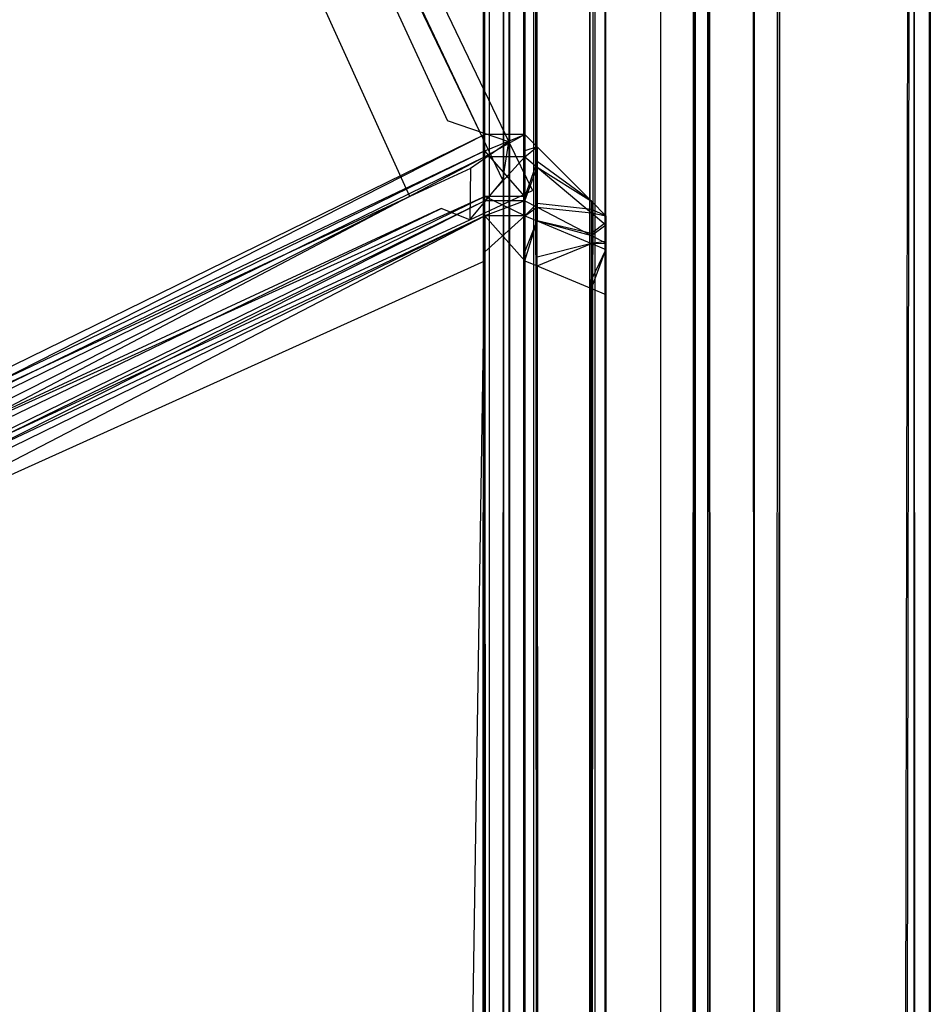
# Model space of a CAD drawing. Extents: x 0 to 0.8, y -0.501 to 0.
# Tile 109 of 114: x 0.79439 to 0.8, y -0.02636 to -0.02029. Entities that reach past the tile are written whole.
import ezdxf

# ---------------------------------------------------------------- set-up
doc = ezdxf.new("R2010")
doc.units = 0
for name, color, linetype in [('L12_KORPUS1_2___REPLACEMTFOREMP', 7, 'CONTINUOUS'), ('L14_KORPUS1_0___REPLACEMTFOREMP', 7, 'CONTINUOUS'), ('L37_FL_CHE_5___REPLACEMTFOREMPT', 7, 'CONTINUOUS'), ('L3_ABDECKPL_0___REPLACEMTFOREMP', 7, 'CONTINUOUS')]:
    doc.layers.add(name, color=color, linetype=linetype)

msp = doc.modelspace()

# ---------------------------------------------------------------- linework, layer by layer
at = {"layer": 'L12_KORPUS1_2___REPLACEMTFOREMP', "color": 8}
for points, invisible_edges in [([(0.797254, -0.021099, 0.007522), (0.789885, -0.024602, 0.007621), (0.797254, -0.021, 0.007621), (0.797254, -0.021099, 0.007522)], 14), ([(0.789885, -0.024739, 0.590261), (0.797254, -0.021, 0.590124), (0.789885, -0.024602, 0.590124), (0.789885, -0.024739, 0.590261)], 13), ([(0.797254, -0.021, 0.590124), (0.789885, -0.024739, 0.590261), (0.797254, -0.021137, 0.590261), (0.797254, -0.021, 0.590124)], 14), ([(0.789885, -0.024602, 0.590124), (0.797254, -0.021, 0.589853), (0.789885, -0.024602, 0.589853), (0.789885, -0.024602, 0.590124)], 13), ([(0.797254, -0.021, 0.589853), (0.789885, -0.024602, 0.590124), (0.797254, -0.021, 0.590124), (0.797254, -0.021, 0.589853)], 14), ([(0.789885, -0.024602, 0.589853), (0.797254, -0.021, 0.007872), (0.789885, -0.024602, 0.007872), (0.789885, -0.024602, 0.589853)], 13), ([(0.797254, -0.021, 0.007872), (0.789885, -0.024602, 0.589853), (0.797254, -0.021, 0.589853), (0.797254, -0.021, 0.007872)], 14), ([(0.789885, -0.024602, 0.007872), (0.797254, -0.021, 0.007621), (0.789885, -0.024602, 0.007621), (0.789885, -0.024602, 0.007872)], 13), ([(0.797254, -0.021, 0.007621), (0.789885, -0.024602, 0.007872), (0.797254, -0.021, 0.007872), (0.797254, -0.021, 0.007621)], 14), ([(0.797254, -0.021, 0.007872), (0.7975, -0.021, 0.007621), (0.797254, -0.021, 0.007621), (0.797254, -0.021, 0.007872)], 13), ([(0.7975, -0.021, 0.007621), (0.797254, -0.021, 0.007872), (0.7975, -0.021, 0.007872), (0.7975, -0.021, 0.007621)], 14), ([(0.797254, -0.021, 0.589853), (0.7975, -0.021, 0.007872), (0.797254, -0.021, 0.007872), (0.797254, -0.021, 0.589853)], 13), ([(0.7975, -0.021, 0.007872), (0.797254, -0.021, 0.589853), (0.7975, -0.021, 0.589853), (0.7975, -0.021, 0.007872)], 14), ([(0.797254, -0.021, 0.590124), (0.7975, -0.021, 0.589853), (0.797254, -0.021, 0.589853), (0.797254, -0.021, 0.590124)], 13), ([(0.7975, -0.021, 0.589853), (0.797254, -0.021, 0.590124), (0.7975, -0.021, 0.590124), (0.7975, -0.021, 0.589853)], 14), ([(0.797254, -0.021137, 0.590261), (0.7975, -0.021, 0.590124), (0.797254, -0.021, 0.590124), (0.797254, -0.021137, 0.590261)], 13), ([(0.7975, -0.021, 0.590124), (0.797254, -0.021137, 0.590261), (0.7975, -0.021137, 0.590261), (0.7975, -0.021, 0.590124)], 14), ([(0.7975, -0.021, 0.007621), (0.797254, -0.021099, 0.007522), (0.797254, -0.021, 0.007621), (0.7975, -0.021, 0.007621)], 13), ([(0.797254, -0.021099, 0.007522), (0.7975, -0.021, 0.007621), (0.7975, -0.021099, 0.007522), (0.797254, -0.021099, 0.007522)], 14), ([(0.7975, -0.021137, 0.590261), (0.797576, -0.021076, 0.590092), (0.7975, -0.021, 0.590124), (0.7975, -0.021137, 0.590261)], 14), ([(0.7975, -0.021, 0.589853), (0.797576, -0.021076, 0.007903), (0.7975, -0.021, 0.007872), (0.7975, -0.021, 0.589853)], 13), ([(0.797576, -0.021076, 0.007903), (0.7975, -0.021, 0.589853), (0.797576, -0.021076, 0.589821), (0.797576, -0.021076, 0.007903)], 14), ([(0.7975, -0.021, 0.589853), (0.797576, -0.021076, 0.590092), (0.797576, -0.021076, 0.589821), (0.7975, -0.021, 0.589853)], 13), ([(0.797576, -0.021076, 0.590092), (0.7975, -0.021, 0.589853), (0.7975, -0.021, 0.590124), (0.797576, -0.021076, 0.590092)], 14), ([(0.7975, -0.021, 0.007872), (0.797576, -0.021076, 0.007653), (0.7975, -0.021, 0.007621), (0.7975, -0.021, 0.007872)], 13), ([(0.797576, -0.021076, 0.007653), (0.7975, -0.021, 0.007872), (0.797576, -0.021076, 0.007903), (0.797576, -0.021076, 0.007653)], 14), ([(0.797576, -0.021076, 0.007653), (0.7975, -0.021099, 0.007522), (0.7975, -0.021, 0.007621), (0.797576, -0.021076, 0.007653)], 14), ([(0.797254, -0.021382, 0.007238), (0.789885, -0.024702, 0.007522), (0.797254, -0.021099, 0.007522), (0.797254, -0.021382, 0.007238)], 14), ([(0.789885, -0.024602, 0.007621), (0.797254, -0.021099, 0.007522), (0.789885, -0.024702, 0.007522), (0.789885, -0.024602, 0.007621)], 13), ([(0.797254, -0.021099, 0.007522), (0.7975, -0.021382, 0.007238), (0.797254, -0.021382, 0.007238), (0.797254, -0.021099, 0.007522)], 13), ([(0.7975, -0.021382, 0.007238), (0.797254, -0.021099, 0.007522), (0.7975, -0.021099, 0.007522), (0.7975, -0.021382, 0.007238)], 14), ([(0.797576, -0.021076, 0.590092), (0.7975, -0.021137, 0.590261), (0.797576, -0.021201, 0.590217), (0.797576, -0.021076, 0.590092)], 13), ([(0.7975, -0.021099, 0.007522), (0.797576, -0.021076, 0.007653), (0.797576, -0.021166, 0.007562), (0.7975, -0.021099, 0.007522)], 13), ([(0.797576, -0.021166, 0.007562), (0.7975, -0.021382, 0.007238), (0.7975, -0.021099, 0.007522), (0.797576, -0.021166, 0.007562)], 14), ([(0.797576, -0.021201, 0.590217), (0.797911, -0.02141, 0.589954), (0.797576, -0.021076, 0.590092), (0.797576, -0.021201, 0.590217)], 14), ([(0.797911, -0.02141, 0.007791), (0.797576, -0.021166, 0.007562), (0.797576, -0.021076, 0.007653), (0.797911, -0.02141, 0.007791)], 14), ([(0.797576, -0.021076, 0.007903), (0.797911, -0.02141, 0.007791), (0.797576, -0.021076, 0.007653), (0.797576, -0.021076, 0.007903)], 13), ([(0.797911, -0.02141, 0.007791), (0.797576, -0.021076, 0.007903), (0.797911, -0.02141, 0.008042), (0.797911, -0.02141, 0.007791)], 14), ([(0.797576, -0.021076, 0.589821), (0.797911, -0.02141, 0.589954), (0.797911, -0.02141, 0.589683), (0.797576, -0.021076, 0.589821)], 13), ([(0.797911, -0.02141, 0.589954), (0.797576, -0.021076, 0.589821), (0.797576, -0.021076, 0.590092), (0.797911, -0.02141, 0.589954)], 14), ([(0.797576, -0.021076, 0.589821), (0.797911, -0.02141, 0.008042), (0.797576, -0.021076, 0.007903), (0.797576, -0.021076, 0.589821)], 13), ([(0.797911, -0.02141, 0.008042), (0.797576, -0.021076, 0.589821), (0.797911, -0.02141, 0.589683), (0.797911, -0.02141, 0.008042)], 14), ([(0.789885, -0.02501, 0.590532), (0.797254, -0.021137, 0.590261), (0.789885, -0.024739, 0.590261), (0.789885, -0.02501, 0.590532)], 13), ([(0.797254, -0.021137, 0.590261), (0.789885, -0.02501, 0.590532), (0.797254, -0.021408, 0.590532), (0.797254, -0.021137, 0.590261)], 14), ([(0.797254, -0.021408, 0.590532), (0.7975, -0.021137, 0.590261), (0.797254, -0.021137, 0.590261), (0.797254, -0.021408, 0.590532)], 13), ([(0.7975, -0.021137, 0.590261), (0.797254, -0.021408, 0.590532), (0.7975, -0.021408, 0.590532), (0.7975, -0.021137, 0.590261)], 14), ([(0.7975, -0.021408, 0.590532), (0.797576, -0.021201, 0.590217), (0.7975, -0.021137, 0.590261), (0.7975, -0.021408, 0.590532)], 14), ([(0.7975, -0.021382, 0.007238), (0.797576, -0.021166, 0.007562), (0.797576, -0.021424, 0.007304), (0.7975, -0.021382, 0.007238)], 13), ([(0.797911, -0.021462, 0.00774), (0.797576, -0.021424, 0.007304), (0.797576, -0.021166, 0.007562), (0.797911, -0.021462, 0.00774)], 14), ([(0.797576, -0.021166, 0.007562), (0.797911, -0.02141, 0.007791), (0.797911, -0.021462, 0.00774), (0.797576, -0.021166, 0.007562)], 13), ([(0.797576, -0.021201, 0.590217), (0.7975, -0.021408, 0.590532), (0.797576, -0.021448, 0.590464), (0.797576, -0.021201, 0.590217)], 13), ([(0.797911, -0.02141, 0.589954), (0.797576, -0.021201, 0.590217), (0.797911, -0.021481, 0.590025), (0.797911, -0.02141, 0.589954)], 13), ([(0.797576, -0.021448, 0.590464), (0.797911, -0.021481, 0.590025), (0.797576, -0.021201, 0.590217), (0.797576, -0.021448, 0.590464)], 14), ([(0.797254, -0.0215, 0.007121), (0.789885, -0.024985, 0.007238), (0.797254, -0.021382, 0.007238), (0.797254, -0.0215, 0.007121)], 14), ([(0.789885, -0.024702, 0.007522), (0.797254, -0.021382, 0.007238), (0.789885, -0.024985, 0.007238), (0.789885, -0.024702, 0.007522)], 13), ([(0.789885, -0.025102, 0.590624), (0.797254, -0.021408, 0.590532), (0.789885, -0.02501, 0.590532), (0.789885, -0.025102, 0.590624)], 13), ([(0.797254, -0.021408, 0.590532), (0.789885, -0.025102, 0.590624), (0.797254, -0.0215, 0.590624), (0.797254, -0.021408, 0.590532)], 14), ([(0.797254, -0.021382, 0.007238), (0.7975, -0.0215, 0.007121), (0.797254, -0.0215, 0.007121), (0.797254, -0.021382, 0.007238)], 13), ([(0.7975, -0.0215, 0.007121), (0.797254, -0.021382, 0.007238), (0.7975, -0.021382, 0.007238), (0.7975, -0.0215, 0.007121)], 14), ([(0.797254, -0.0215, 0.590624), (0.7975, -0.021408, 0.590532), (0.797254, -0.021408, 0.590532), (0.797254, -0.0215, 0.590624)], 13), ([(0.7975, -0.021408, 0.590532), (0.797254, -0.0215, 0.590624), (0.7975, -0.0215, 0.590624), (0.7975, -0.021408, 0.590532)], 14), ([(0.797576, -0.021424, 0.007304), (0.7975, -0.0215, 0.007121), (0.7975, -0.021382, 0.007238), (0.797576, -0.021424, 0.007304)], 14), ([(0.7975, -0.0215, 0.590624), (0.797576, -0.021448, 0.590464), (0.7975, -0.021408, 0.590532), (0.7975, -0.0215, 0.590624)], 14), ([(0.7975, -0.0215, 0.007121), (0.797576, -0.021424, 0.007304), (0.797576, -0.021531, 0.007197), (0.7975, -0.0215, 0.007121)], 13), ([(0.797576, -0.021448, 0.590464), (0.7975, -0.0215, 0.590624), (0.797576, -0.021531, 0.590548), (0.797576, -0.021448, 0.590464)], 13), ([(0.797911, -0.021609, 0.007593), (0.797576, -0.021531, 0.007197), (0.797576, -0.021424, 0.007304), (0.797911, -0.021609, 0.007593)], 14), ([(0.797576, -0.021424, 0.007304), (0.797911, -0.021462, 0.00774), (0.797911, -0.021609, 0.007593), (0.797576, -0.021424, 0.007304)], 13), ([(0.797911, -0.021481, 0.590025), (0.797576, -0.021448, 0.590464), (0.797911, -0.021622, 0.590166), (0.797911, -0.021481, 0.590025)], 13), ([(0.797576, -0.021531, 0.590548), (0.797911, -0.021622, 0.590166), (0.797576, -0.021448, 0.590464), (0.797576, -0.021531, 0.590548)], 14), ([(0.797911, -0.021481, 0.590025), (0.798, -0.0215, 0.589917), (0.797911, -0.02141, 0.589954), (0.797911, -0.021481, 0.590025)], 14), ([(0.798, -0.0215, 0.007828), (0.797911, -0.021462, 0.00774), (0.797911, -0.02141, 0.007791), (0.798, -0.0215, 0.007828)], 14), ([(0.798, -0.0215, 0.008079), (0.797911, -0.02141, 0.589683), (0.798, -0.0215, 0.589646), (0.798, -0.0215, 0.008079)], 13), ([(0.797911, -0.02141, 0.589683), (0.798, -0.0215, 0.008079), (0.797911, -0.02141, 0.008042), (0.797911, -0.02141, 0.589683)], 14), ([(0.798, -0.0215, 0.589646), (0.797911, -0.02141, 0.589954), (0.798, -0.0215, 0.589917), (0.798, -0.0215, 0.589646)], 13), ([(0.797911, -0.02141, 0.589954), (0.798, -0.0215, 0.589646), (0.797911, -0.02141, 0.589683), (0.797911, -0.02141, 0.589954)], 14), ([(0.798, -0.0215, 0.007828), (0.797911, -0.02141, 0.008042), (0.798, -0.0215, 0.008079), (0.798, -0.0215, 0.007828)], 13), ([(0.797911, -0.02141, 0.008042), (0.798, -0.0215, 0.007828), (0.797911, -0.02141, 0.007791), (0.797911, -0.02141, 0.008042)], 14), ([(0.798, -0.021541, 0.007787), (0.797911, -0.021609, 0.007593), (0.797911, -0.021462, 0.00774), (0.798, -0.021541, 0.007787)], 14), ([(0.797911, -0.021462, 0.00774), (0.798, -0.0215, 0.007828), (0.798, -0.021541, 0.007787), (0.797911, -0.021462, 0.00774)], 13), ([(0.789885, -0.024985, 0.007238), (0.797254, -0.0215, 0.007121), (0.789885, -0.025102, 0.007121), (0.789885, -0.024985, 0.007238)], 13), ([(0.789885, -0.025102, 0.590624), (0.797254, -0.021777, 0.590624), (0.797254, -0.0215, 0.590624), (0.789885, -0.025102, 0.590624)], 14), ([(0.797254, -0.0215, 0.007121), (0.789885, -0.025325, 0.007121), (0.789885, -0.025102, 0.007121), (0.797254, -0.0215, 0.007121)], 13), ([(0.789885, -0.025325, 0.007121), (0.797254, -0.0215, 0.007121), (0.797254, -0.021723, 0.007121), (0.789885, -0.025325, 0.007121)], 14), ([(0.7975, -0.0215, 0.007121), (0.797254, -0.021723, 0.007121), (0.797254, -0.0215, 0.007121), (0.7975, -0.0215, 0.007121)], 13), ([(0.797254, -0.021723, 0.007121), (0.7975, -0.0215, 0.007121), (0.7975, -0.021723, 0.007121), (0.797254, -0.021723, 0.007121)], 14), ([(0.7975, -0.021777, 0.590624), (0.797254, -0.0215, 0.590624), (0.797254, -0.021777, 0.590624), (0.7975, -0.021777, 0.590624)], 13), ([(0.797254, -0.0215, 0.590624), (0.7975, -0.021777, 0.590624), (0.7975, -0.0215, 0.590624), (0.797254, -0.0215, 0.590624)], 14), ([(0.7975, -0.021777, 0.590624), (0.797576, -0.021531, 0.590548), (0.7975, -0.0215, 0.590624), (0.7975, -0.021777, 0.590624)], 14), ([(0.797576, -0.021531, 0.007197), (0.7975, -0.021723, 0.007121), (0.7975, -0.0215, 0.007121), (0.797576, -0.021531, 0.007197)], 13), ([(0.798, -0.0215, 0.589917), (0.797911, -0.021481, 0.590025), (0.798, -0.021556, 0.589973), (0.798, -0.0215, 0.589917)], 13), ([(0.797911, -0.021622, 0.590166), (0.798, -0.021556, 0.589973), (0.797911, -0.021481, 0.590025), (0.797911, -0.021622, 0.590166)], 14), ([(0.798, -0.021556, 0.589973), (0.798, -0.021621, 0.589866), (0.798, -0.0215, 0.589917), (0.798, -0.021556, 0.589973)], 14), ([(0.798, -0.021621, 0.007879), (0.798, -0.0215, 0.008079), (0.798, -0.021621, 0.008079), (0.798, -0.021621, 0.007879)], 13), ([(0.798, -0.0215, 0.008079), (0.798, -0.021621, 0.007879), (0.798, -0.0215, 0.007828), (0.798, -0.0215, 0.008079)], 14), ([(0.798, -0.021621, 0.589646), (0.798, -0.0215, 0.589917), (0.798, -0.021621, 0.589866), (0.798, -0.021621, 0.589646)], 13), ([(0.798, -0.0215, 0.589917), (0.798, -0.021621, 0.589646), (0.798, -0.0215, 0.589646), (0.798, -0.0215, 0.589917)], 14), ([(0.798, -0.021621, 0.007879), (0.798, -0.021541, 0.007787), (0.798, -0.0215, 0.007828), (0.798, -0.021621, 0.007879)], 14), ([(0.798, -0.021621, 0.008079), (0.798, -0.0215, 0.589646), (0.798, -0.021621, 0.589646), (0.798, -0.021621, 0.008079)], 13), ([(0.798, -0.0215, 0.589646), (0.798, -0.021621, 0.008079), (0.798, -0.0215, 0.008079), (0.798, -0.0215, 0.589646)], 14), ([(0.797576, -0.021531, 0.590548), (0.7975, -0.021777, 0.590624), (0.797576, -0.021809, 0.590548), (0.797576, -0.021531, 0.590548)], 13), ([(0.7975, -0.021723, 0.007121), (0.797576, -0.021531, 0.007197), (0.797576, -0.021754, 0.007197), (0.7975, -0.021723, 0.007121)], 14), ([(0.797576, -0.021531, 0.007197), (0.797911, -0.021609, 0.007593), (0.797911, -0.02167, 0.007532), (0.797576, -0.021531, 0.007197)], 13), ([(0.797911, -0.021622, 0.590166), (0.797576, -0.021531, 0.590548), (0.797911, -0.02167, 0.590213), (0.797911, -0.021622, 0.590166)], 13), ([(0.797911, -0.02167, 0.007532), (0.797576, -0.021754, 0.007197), (0.797576, -0.021531, 0.007197), (0.797911, -0.02167, 0.007532)], 14), ([(0.797576, -0.021809, 0.590548), (0.797911, -0.02167, 0.590213), (0.797576, -0.021531, 0.590548), (0.797576, -0.021809, 0.590548)], 14), ([(0.797911, -0.021609, 0.007593), (0.798, -0.021541, 0.007787), (0.798, -0.021658, 0.00767), (0.797911, -0.021609, 0.007593)], 13), ([(0.798, -0.021556, 0.589973), (0.797911, -0.021622, 0.590166), (0.798, -0.021669, 0.590086), (0.798, -0.021556, 0.589973)], 13), ([(0.798, -0.021648, 0.007852), (0.798, -0.021658, 0.00767), (0.798, -0.021541, 0.007787), (0.798, -0.021648, 0.007852)], 14), ([(0.798, -0.021541, 0.007787), (0.798, -0.021621, 0.007879), (0.798, -0.021648, 0.007852), (0.798, -0.021541, 0.007787)], 13), ([(0.798, -0.021621, 0.589866), (0.798, -0.021556, 0.589973), (0.798, -0.021658, 0.589903), (0.798, -0.021621, 0.589866)], 13), ([(0.798, -0.021669, 0.590086), (0.798, -0.021658, 0.589903), (0.798, -0.021556, 0.589973), (0.798, -0.021669, 0.590086)], 14), ([(0.798, -0.021658, 0.00767), (0.797911, -0.02167, 0.007532), (0.797911, -0.021609, 0.007593), (0.798, -0.021658, 0.00767)], 14), ([(0.797911, -0.02167, 0.590213), (0.798, -0.021669, 0.590086), (0.797911, -0.021622, 0.590166), (0.797911, -0.02167, 0.590213)], 14), ([(0.798, -0.021658, 0.589903), (0.798, -0.021648, 0.007852), (0.798, -0.021621, 0.589866), (0.798, -0.021658, 0.589903)], 15), ([(0.798, -0.021621, 0.589866), (0.798, -0.021648, 0.007852), (0.798, -0.021621, 0.589646), (0.798, -0.021621, 0.589866)], 15), ([(0.798, -0.021621, 0.589646), (0.798, -0.021648, 0.007852), (0.798, -0.021621, 0.008079), (0.798, -0.021621, 0.589646)], 15), ([(0.798, -0.021621, 0.008079), (0.798, -0.021648, 0.007852), (0.798, -0.021621, 0.007879), (0.798, -0.021621, 0.008079)], 11), ([(0.798, -0.021658, 0.00767), (0.798, -0.021648, 0.007852), (0.798, -0.021725, 0.007775), (0.798, -0.021658, 0.00767)], 13), ([(0.798, -0.021658, 0.589903), (0.798, -0.021725, 0.007775), (0.798, -0.021648, 0.007852), (0.798, -0.021658, 0.589903)], 15), ([(0.797576, -0.021754, 0.007197), (0.797911, -0.02167, 0.007532), (0.797911, -0.021893, 0.007532), (0.797576, -0.021754, 0.007197)], 13), ([(0.797911, -0.02167, 0.590213), (0.797576, -0.021809, 0.590548), (0.797911, -0.021947, 0.590213), (0.797911, -0.02167, 0.590213)], 13), ([(0.797911, -0.02167, 0.007532), (0.798, -0.021658, 0.00767), (0.798, -0.021707, 0.007621), (0.797911, -0.02167, 0.007532)], 13), ([(0.798, -0.021669, 0.590086), (0.797911, -0.02167, 0.590213), (0.798, -0.021707, 0.590124), (0.798, -0.021669, 0.590086)], 13), ([(0.798, -0.021707, 0.007621), (0.797911, -0.021893, 0.007532), (0.797911, -0.02167, 0.007532), (0.798, -0.021707, 0.007621)], 14), ([(0.797911, -0.021947, 0.590213), (0.798, -0.021707, 0.590124), (0.797911, -0.02167, 0.590213), (0.797911, -0.021947, 0.590213)], 14), ([(0.797911, -0.021893, 0.007532), (0.798, -0.021707, 0.007621), (0.798, -0.02193, 0.007621), (0.797911, -0.021893, 0.007532)], 13), ([(0.798, -0.021707, 0.590124), (0.797911, -0.021947, 0.590213), (0.798, -0.021984, 0.590124), (0.798, -0.021707, 0.590124)], 13), ([(0.798, -0.021725, 0.007775), (0.798, -0.021707, 0.007621), (0.798, -0.021658, 0.00767), (0.798, -0.021725, 0.007775)], 14), ([(0.798, -0.021658, 0.589903), (0.798, -0.021669, 0.590086), (0.798, -0.021732, 0.589977), (0.798, -0.021658, 0.589903)], 13), ([(0.798, -0.021732, 0.589977), (0.798, -0.021725, 0.007775), (0.798, -0.021658, 0.589903), (0.798, -0.021732, 0.589977)], 15), ([(0.798, -0.021707, 0.590124), (0.798, -0.021732, 0.589977), (0.798, -0.021669, 0.590086), (0.798, -0.021707, 0.590124)], 14), ([(0.798, -0.021707, 0.007621), (0.798, -0.021725, 0.007775), (0.798, -0.021757, 0.007743), (0.798, -0.021707, 0.007621)], 13), ([(0.798, -0.021757, 0.007743), (0.798, -0.02193, 0.007621), (0.798, -0.021707, 0.007621), (0.798, -0.021757, 0.007743)], 14), ([(0.798, -0.021732, 0.589977), (0.798, -0.021707, 0.590124), (0.798, -0.021757, 0.590002), (0.798, -0.021732, 0.589977)], 13), ([(0.798, -0.021984, 0.590002), (0.798, -0.021707, 0.590124), (0.798, -0.021984, 0.590124), (0.798, -0.021984, 0.590002)], 13), ([(0.798, -0.021707, 0.590124), (0.798, -0.021984, 0.590002), (0.798, -0.021757, 0.590002), (0.798, -0.021707, 0.590124)], 14), ([(0.797254, -0.021723, 0.007121), (0.789885, -0.499842, 0.007121), (0.789885, -0.025325, 0.007121), (0.797254, -0.021723, 0.007121)], 13), ([(0.789885, -0.499842, 0.007121), (0.797254, -0.021723, 0.007121), (0.797254, -0.499842, 0.007121), (0.789885, -0.499842, 0.007121)], 14), ([(0.7975, -0.021723, 0.007121), (0.797254, -0.499842, 0.007121), (0.797254, -0.021723, 0.007121), (0.7975, -0.021723, 0.007121)], 13), ([(0.797254, -0.499842, 0.007121), (0.7975, -0.021723, 0.007121), (0.7975, -0.499842, 0.007121), (0.797254, -0.499842, 0.007121)], 14), ([(0.797576, -0.021754, 0.007197), (0.7975, -0.499842, 0.007121), (0.7975, -0.021723, 0.007121), (0.797576, -0.021754, 0.007197)], 13), ([(0.7975, -0.499842, 0.007121), (0.797576, -0.021754, 0.007197), (0.797576, -0.499811, 0.007197), (0.7975, -0.499842, 0.007121)], 14), ([(0.797576, -0.021754, 0.007197), (0.797911, -0.499672, 0.007532), (0.797576, -0.499811, 0.007197), (0.797576, -0.021754, 0.007197)], 13), ([(0.797911, -0.499672, 0.007532), (0.797576, -0.021754, 0.007197), (0.797911, -0.021893, 0.007532), (0.797911, -0.499672, 0.007532)], 14), ([(0.798, -0.021732, 0.589977), (0.798, -0.021757, 0.007743), (0.798, -0.021725, 0.007775), (0.798, -0.021732, 0.589977)], 15), ([(0.798, -0.021757, 0.590002), (0.798, -0.021757, 0.007743), (0.798, -0.021732, 0.589977), (0.798, -0.021757, 0.590002)], 13), ([(0.798, -0.02193, 0.007621), (0.798, -0.021757, 0.007743), (0.798, -0.02193, 0.007743), (0.798, -0.02193, 0.007621)], 13), ([(0.798, -0.021984, 0.590002), (0.798, -0.02193, 0.007743), (0.798, -0.021757, 0.590002), (0.798, -0.021984, 0.590002)], 13), ([(0.798, -0.021757, 0.590002), (0.798, -0.02193, 0.007743), (0.798, -0.021757, 0.007743), (0.798, -0.021757, 0.590002)], 10), ([(0.789885, -0.02538, 0.590624), (0.797254, -0.499794, 0.590624), (0.797254, -0.021777, 0.590624), (0.789885, -0.02538, 0.590624)], 14), ([(0.797254, -0.021777, 0.590624), (0.789885, -0.025102, 0.590624), (0.789885, -0.02538, 0.590624), (0.797254, -0.021777, 0.590624)], 13), ([(0.7975, -0.499794, 0.590624), (0.797254, -0.021777, 0.590624), (0.797254, -0.499794, 0.590624), (0.7975, -0.499794, 0.590624)], 13), ([(0.797254, -0.021777, 0.590624), (0.7975, -0.499794, 0.590624), (0.7975, -0.021777, 0.590624), (0.797254, -0.021777, 0.590624)], 14), ([(0.797576, -0.499763, 0.590548), (0.7975, -0.021777, 0.590624), (0.7975, -0.499794, 0.590624), (0.797576, -0.499763, 0.590548)], 13), ([(0.7975, -0.021777, 0.590624), (0.797576, -0.499763, 0.590548), (0.797576, -0.021809, 0.590548), (0.7975, -0.021777, 0.590624)], 14), ([(0.797911, -0.499625, 0.590213), (0.797576, -0.021809, 0.590548), (0.797576, -0.499763, 0.590548), (0.797911, -0.499625, 0.590213)], 13), ([(0.797576, -0.021809, 0.590548), (0.797911, -0.499625, 0.590213), (0.797911, -0.021947, 0.590213), (0.797576, -0.021809, 0.590548)], 14), ([(0.797911, -0.021893, 0.007532), (0.798, -0.499635, 0.007621), (0.797911, -0.499672, 0.007532), (0.797911, -0.021893, 0.007532)], 13), ([(0.798, -0.499635, 0.007621), (0.797911, -0.021893, 0.007532), (0.798, -0.02193, 0.007621), (0.798, -0.499635, 0.007621)], 14), ([(0.798, -0.499588, 0.590124), (0.797911, -0.021947, 0.590213), (0.797911, -0.499625, 0.590213), (0.798, -0.499588, 0.590124)], 13), ([(0.797911, -0.021947, 0.590213), (0.798, -0.499588, 0.590124), (0.798, -0.021984, 0.590124), (0.797911, -0.021947, 0.590213)], 14), ([(0.798, -0.499635, 0.007621), (0.798, -0.02193, 0.007743), (0.798, -0.499635, 0.007743), (0.798, -0.499635, 0.007621)], 13), ([(0.798, -0.02193, 0.007743), (0.798, -0.499635, 0.007621), (0.798, -0.02193, 0.007621), (0.798, -0.02193, 0.007743)], 14), ([(0.798, -0.499588, 0.590002), (0.798, -0.499635, 0.007743), (0.798, -0.02193, 0.007743), (0.798, -0.499588, 0.590002)], 13), ([(0.798, -0.499588, 0.590002), (0.798, -0.02193, 0.007743), (0.798, -0.021984, 0.590002), (0.798, -0.499588, 0.590002)], 10), ([(0.798, -0.499588, 0.590002), (0.798, -0.021984, 0.590124), (0.798, -0.499588, 0.590124), (0.798, -0.499588, 0.590002)], 13), ([(0.798, -0.021984, 0.590124), (0.798, -0.499588, 0.590002), (0.798, -0.021984, 0.590002), (0.798, -0.021984, 0.590124)], 14), ([(0.797254, -0.499794, 0.590624), (0.789885, -0.02538, 0.590624), (0.789885, -0.499794, 0.590624), (0.797254, -0.499794, 0.590624)], 13)]:
    msp.add_3dface(points, dxfattribs=dict(at, invisible_edges=invisible_edges))
at = {"layer": 'L14_KORPUS1_0___REPLACEMTFOREMP', "color": 8}
for points, invisible_edges in [([(0.797088, -0.003077), (0.1, -0.499888), (0.1, -0.003077), (0.797088, -0.003077)], 13), ([(0.1, -0.499888), (0.797088, -0.003077), (0.797091, -0.499888), (0.1, -0.499888)], 10), ([(0.797091, -0.499887, 0.00769), (0.1, -0.003078, 0.00769), (0.1, -0.499887, 0.00769), (0.797091, -0.499887, 0.00769)], 13), ([(0.1, -0.003078, 0.00769), (0.797091, -0.499887, 0.00769), (0.797088, -0.003078, 0.00769), (0.1, -0.003078, 0.00769)], 10), ([(0.797091, -0.499888), (0.797088, -0.003077), (0.797252, -0.003077), (0.797091, -0.499888)], 13), ([(0.797088, -0.003078, 0.00769), (0.797091, -0.499887, 0.00769), (0.797251, -0.003078, 0.00769), (0.797088, -0.003078, 0.00769)], 13), ([(0.797091, -0.499888), (0.797252, -0.003077), (0.797252, -0.499888), (0.797091, -0.499888)], 10), ([(0.797251, -0.003078, 0.00769), (0.797091, -0.499887, 0.00769), (0.797251, -0.499887, 0.00769), (0.797251, -0.003078, 0.00769)], 10), ([(0.797251, -0.003078, 0.00769), (0.797251, -0.499887, 0.00769), (0.797288, -0.49985, 0.00769), (0.797251, -0.003078, 0.00769)], 13), ([(0.797251, -0.003078, 0.00769), (0.797288, -0.49985, 0.00769), (0.797284, -0.003111, 0.00769), (0.797251, -0.003078, 0.00769)], 10), ([(0.797252, -0.499888), (0.797252, -0.003077), (0.797285, -0.00311), (0.797252, -0.499888)], 13), ([(0.797252, -0.499888), (0.797285, -0.00311), (0.797289, -0.499851), (0.797252, -0.499888)], 10), ([(0.797284, -0.003111, 0.00769), (0.797288, -0.49985, 0.00769), (0.797372, -0.003198, 0.00769), (0.797284, -0.003111, 0.00769)], 13), ([(0.797289, -0.499851), (0.797285, -0.00311), (0.797373, -0.003197), (0.797289, -0.499851)], 13), ([(0.797372, -0.003198, 0.00769), (0.797288, -0.49985, 0.00769), (0.797366, -0.499771, 0.00769), (0.797372, -0.003198, 0.00769)], 10), ([(0.797289, -0.499851), (0.797373, -0.003197), (0.797368, -0.499772), (0.797289, -0.499851)], 10), ([(0.797372, -0.003198, 0.00769), (0.797366, -0.499771, 0.00769), (0.797402, -0.499736, 0.00769), (0.797372, -0.003198, 0.00769)], 15), ([(0.797368, -0.499772), (0.797373, -0.003197), (0.797404, -0.499736), (0.797368, -0.499772)], 15), ([(0.797372, -0.003198, 0.00769), (0.797402, -0.499736, 0.00769), (0.797402, -0.003229, 0.00769), (0.797372, -0.003198, 0.00769)], 15), ([(0.797404, -0.499736), (0.797373, -0.003197), (0.797404, -0.003228), (0.797404, -0.499736)], 15), ([(0.797555, -0.003352, 0.007633), (0.797899, -0.499733, 0.007289), (0.797899, -0.00321, 0.007289), (0.797555, -0.003352, 0.007633)], 14), ([(0.797934, -0.003195, 0.000436), (0.797577, -0.4996, 0.000079), (0.797577, -0.003343, 0.000079), (0.797934, -0.003195, 0.000436)], 13), ([(0.797577, -0.4996, 0.000079), (0.797934, -0.003195, 0.000436), (0.797934, -0.499747, 0.000436), (0.797577, -0.4996, 0.000079)], 14), ([(0.797899, -0.00321, 0.007289), (0.797998, -0.499774, 0.00719), (0.797998, -0.003169, 0.00719), (0.797899, -0.00321, 0.007289)], 14), ([(0.797998, -0.499774, 0.00719), (0.797899, -0.00321, 0.007289), (0.797899, -0.499733, 0.007289), (0.797998, -0.499774, 0.00719)], 13), ([(0.797998, -0.003169, 0.0005), (0.797934, -0.499747, 0.000436), (0.797934, -0.003195, 0.000436), (0.797998, -0.003169, 0.0005)], 13), ([(0.797934, -0.499747, 0.000436), (0.797998, -0.003169, 0.0005), (0.797998, -0.499774, 0.0005), (0.797934, -0.499747, 0.000436)], 14), ([(0.797998, -0.499774, 0.000565), (0.797998, -0.003169, 0.007018), (0.797998, -0.499774, 0.007018), (0.797998, -0.499774, 0.000565)], 13), ([(0.797998, -0.003169, 0.007018), (0.797998, -0.499774, 0.000565), (0.797998, -0.003169, 0.000565), (0.797998, -0.003169, 0.007018)], 14), ([(0.797998, -0.499774, 0.007018), (0.797998, -0.003169, 0.00719), (0.797998, -0.499774, 0.00719), (0.797998, -0.499774, 0.007018)], 13), ([(0.797998, -0.003169, 0.00719), (0.797998, -0.499774, 0.007018), (0.797998, -0.003169, 0.007018), (0.797998, -0.003169, 0.00719)], 14), ([(0.797998, -0.499774, 0.0005), (0.797998, -0.003169, 0.000565), (0.797998, -0.499774, 0.000565), (0.797998, -0.499774, 0.0005)], 13), ([(0.797998, -0.003169, 0.000565), (0.797998, -0.499774, 0.0005), (0.797998, -0.003169, 0.0005), (0.797998, -0.003169, 0.000565)], 14), ([(0.797402, -0.003229, 0.00769), (0.797402, -0.499736, 0.00769), (0.797402, -0.499567, 0.00769), (0.797402, -0.003229, 0.00769)], 15), ([(0.797402, -0.003229, 0.00769), (0.797402, -0.499567, 0.00769), (0.797402, -0.003376, 0.00769), (0.797402, -0.003229, 0.00769)], 15), ([(0.797404, -0.499736), (0.797404, -0.003228), (0.797404, -0.003376), (0.797404, -0.499736)], 15), ([(0.797498, -0.499567, 0.00769), (0.797402, -0.003376, 0.00769), (0.797402, -0.499567, 0.00769), (0.797498, -0.499567, 0.00769)], 13), ([(0.797402, -0.003376, 0.00769), (0.797498, -0.499567, 0.00769), (0.797498, -0.003376, 0.00769), (0.797402, -0.003376, 0.00769)], 14), ([(0.797498, -0.003376), (0.797404, -0.499567), (0.797404, -0.003376), (0.797498, -0.003376)], 13), ([(0.797404, -0.499567), (0.797498, -0.003376), (0.797498, -0.499567), (0.797404, -0.499567)], 14), ([(0.797404, -0.499736), (0.797404, -0.003376), (0.797404, -0.499567), (0.797404, -0.499736)], 10), ([(0.797577, -0.003343, 0.000079), (0.797498, -0.499567), (0.797498, -0.003376), (0.797577, -0.003343, 0.000079)], 13), ([(0.797498, -0.499567), (0.797577, -0.003343, 0.000079), (0.797577, -0.4996, 0.000079), (0.797498, -0.499567)], 14), ([(0.797498, -0.003376, 0.00769), (0.797555, -0.49959, 0.007633), (0.797555, -0.003352, 0.007633), (0.797498, -0.003376, 0.00769)], 14), ([(0.797555, -0.49959, 0.007633), (0.797498, -0.003376, 0.00769), (0.797498, -0.499567, 0.00769), (0.797555, -0.49959, 0.007633)], 13), ([(0.797899, -0.499733, 0.007289), (0.797555, -0.003352, 0.007633), (0.797555, -0.49959, 0.007633), (0.797899, -0.499733, 0.007289)], 13)]:
    msp.add_3dface(points, dxfattribs=dict(at, invisible_edges=invisible_edges))
at = {"layer": 'L37_FL_CHE_5___REPLACEMTFOREMPT', "color": 8}
for points, invisible_edges in [([(0.789234, -0.025051, 0.006922), (0.789471, -0.004897, 0.006922), (0.796986, -0.021456, 0.006922), (0.789234, -0.025051, 0.006922)], 10), ([(0.796986, -0.021456, 0.006922), (0.789471, -0.004897, 0.006922), (0.789608, -0.005181, 0.006922), (0.796986, -0.021456, 0.006922)], 15), ([(0.789377, -0.005046, 0.591042), (0.789171, -0.024916, 0.591042), (0.796792, -0.021382, 0.591042), (0.789377, -0.005046, 0.591042)], 10), ([(0.789377, -0.005046, 0.591042), (0.796792, -0.021382, 0.591042), (0.789513, -0.005326, 0.591042), (0.789377, -0.005046, 0.591042)], 15), ([(0.797025, -0.020915, 0.591042), (0.789695, -0.00505, 0.591042), (0.789513, -0.005326, 0.591042), (0.797025, -0.020915, 0.591042)], 13), ([(0.789695, -0.00505, 0.006922), (0.797223, -0.020982, 0.006922), (0.789608, -0.005181, 0.006922), (0.789695, -0.00505, 0.006922)], 13), ([(0.796881, -0.01996, 0.589032), (0.789695, -0.00505, 0.590237), (0.797403, -0.021044, 0.590237), (0.796881, -0.01996, 0.589032)], 13), ([(0.789695, -0.00505, 0.007135), (0.796881, -0.01996, 0.00834), (0.797403, -0.021044, 0.007135), (0.789695, -0.00505, 0.007135)], 13), ([(0.797403, -0.021044, 0.590237), (0.789695, -0.00505, 0.591042), (0.797403, -0.021044, 0.591042), (0.797403, -0.021044, 0.590237)], 13), ([(0.789695, -0.00505, 0.591042), (0.797403, -0.021044, 0.590237), (0.789695, -0.00505, 0.590237), (0.789695, -0.00505, 0.591042)], 14), ([(0.789695, -0.00505, 0.591042), (0.797025, -0.020915, 0.591042), (0.797403, -0.021044, 0.591042), (0.789695, -0.00505, 0.591042)], 14), ([(0.797223, -0.020982, 0.006922), (0.789695, -0.00505, 0.006922), (0.797403, -0.021044, 0.006922), (0.797223, -0.020982, 0.006922)], 14), ([(0.797403, -0.021044, 0.006922), (0.789695, -0.00505, 0.007135), (0.797403, -0.021044, 0.007135), (0.797403, -0.021044, 0.006922)], 13), ([(0.789695, -0.00505, 0.007135), (0.797403, -0.021044, 0.006922), (0.789695, -0.00505, 0.006922), (0.789695, -0.00505, 0.007135)], 14), ([(0.796986, -0.021456, 0.006922), (0.789608, -0.005181, 0.006922), (0.797223, -0.020982, 0.006922), (0.796986, -0.021456, 0.006922)], 15), ([(0.789513, -0.005326, 0.591042), (0.796792, -0.021382, 0.591042), (0.797025, -0.020915, 0.591042), (0.789513, -0.005326, 0.591042)], 15), ([(0.797403, -0.021044, 0.007135), (0.796881, -0.01996, 0.589032), (0.797403, -0.021044, 0.590237), (0.797403, -0.021044, 0.007135)], 13), ([(0.796881, -0.01996, 0.589032), (0.797403, -0.021044, 0.007135), (0.796881, -0.01996, 0.00834), (0.796881, -0.01996, 0.589032)], 14), ([(0.797025, -0.020915, 0.591042), (0.796792, -0.021382, 0.591042), (0.797166, -0.021208, 0.591042), (0.797025, -0.020915, 0.591042)], 15), ([(0.797166, -0.021208, 0.591042), (0.797403, -0.021044, 0.591042), (0.797025, -0.020915, 0.591042), (0.797166, -0.021208, 0.591042)], 13), ([(0.796986, -0.021456, 0.006922), (0.797223, -0.020982, 0.006922), (0.797366, -0.02128, 0.006922), (0.796986, -0.021456, 0.006922)], 15), ([(0.797403, -0.021044, 0.006922), (0.797366, -0.02128, 0.006922), (0.797223, -0.020982, 0.006922), (0.797403, -0.021044, 0.006922)], 13), ([(0.797403, -0.021044, 0.591042), (0.797166, -0.021208, 0.591042), (0.797548, -0.021344, 0.591042), (0.797403, -0.021044, 0.591042)], 14), ([(0.797366, -0.02128, 0.006922), (0.797403, -0.021044, 0.006922), (0.797548, -0.021344, 0.006922), (0.797366, -0.02128, 0.006922)], 14), ([(0.797548, -0.021344, 0.006922), (0.797403, -0.021044, 0.007135), (0.797548, -0.021344, 0.007135), (0.797548, -0.021344, 0.006922)], 13), ([(0.797403, -0.021044, 0.007135), (0.797548, -0.021344, 0.006922), (0.797403, -0.021044, 0.006922), (0.797403, -0.021044, 0.007135)], 14), ([(0.797548, -0.021344, 0.007135), (0.797403, -0.021044, 0.590237), (0.797548, -0.021344, 0.590237), (0.797548, -0.021344, 0.007135)], 13), ([(0.797403, -0.021044, 0.590237), (0.797548, -0.021344, 0.007135), (0.797403, -0.021044, 0.007135), (0.797403, -0.021044, 0.590237)], 14), ([(0.797548, -0.021344, 0.590237), (0.797403, -0.021044, 0.591042), (0.797548, -0.021344, 0.591042), (0.797548, -0.021344, 0.590237)], 13), ([(0.797403, -0.021044, 0.591042), (0.797548, -0.021344, 0.590237), (0.797403, -0.021044, 0.590237), (0.797403, -0.021044, 0.591042)], 14), ([(0.797161, -0.021524, 0.591042), (0.797166, -0.021208, 0.591042), (0.796792, -0.021382, 0.591042), (0.797161, -0.021524, 0.591042)], 13), ([(0.797166, -0.021208, 0.591042), (0.797161, -0.021524, 0.591042), (0.797548, -0.021344, 0.591042), (0.797166, -0.021208, 0.591042)], 14), ([(0.797366, -0.02128, 0.006922), (0.797161, -0.021524, 0.006922), (0.796986, -0.021456, 0.006922), (0.797366, -0.02128, 0.006922)], 13), ([(0.797161, -0.021524, 0.006922), (0.797366, -0.02128, 0.006922), (0.797548, -0.021344, 0.006922), (0.797161, -0.021524, 0.006922)], 14), ([(0.797548, -0.021344, 0.006922), (0.797161, -0.021524, 0.007135), (0.797161, -0.021524, 0.006922), (0.797548, -0.021344, 0.006922)], 13), ([(0.797161, -0.021524, 0.007135), (0.797548, -0.021344, 0.006922), (0.797548, -0.021344, 0.007135), (0.797161, -0.021524, 0.007135)], 14), ([(0.797548, -0.021344, 0.590237), (0.797161, -0.021524, 0.591042), (0.797161, -0.021524, 0.590237), (0.797548, -0.021344, 0.590237)], 13), ([(0.797161, -0.021524, 0.591042), (0.797548, -0.021344, 0.590237), (0.797548, -0.021344, 0.591042), (0.797161, -0.021524, 0.591042)], 14), ([(0.797548, -0.021344, 0.007135), (0.797161, -0.021524, 0.590237), (0.797161, -0.021524, 0.007135), (0.797548, -0.021344, 0.007135)], 13), ([(0.797161, -0.021524, 0.590237), (0.797548, -0.021344, 0.007135), (0.797548, -0.021344, 0.590237), (0.797161, -0.021524, 0.590237)], 14), ([(0.789291, -0.025173, 0.591042), (0.796792, -0.021382, 0.591042), (0.789171, -0.024916, 0.591042), (0.789291, -0.025173, 0.591042)], 13), ([(0.796792, -0.021382, 0.591042), (0.789291, -0.025173, 0.591042), (0.797161, -0.021524, 0.591042), (0.796792, -0.021382, 0.591042)], 14), ([(0.796986, -0.021456, 0.006922), (0.789291, -0.025173, 0.006922), (0.789234, -0.025051, 0.006922), (0.796986, -0.021456, 0.006922)], 13), ([(0.789291, -0.025173, 0.006922), (0.796986, -0.021456, 0.006922), (0.797161, -0.021524, 0.006922), (0.789291, -0.025173, 0.006922)], 14), ([(0.797161, -0.021524, 0.007135), (0.789291, -0.025173, 0.590237), (0.789291, -0.025173, 0.007135), (0.797161, -0.021524, 0.007135)], 13), ([(0.789291, -0.025173, 0.590237), (0.797161, -0.021524, 0.007135), (0.797161, -0.021524, 0.590237), (0.789291, -0.025173, 0.590237)], 14), ([(0.797161, -0.021524, 0.590237), (0.789291, -0.025173, 0.591042), (0.789291, -0.025173, 0.590237), (0.797161, -0.021524, 0.590237)], 13), ([(0.789291, -0.025173, 0.591042), (0.797161, -0.021524, 0.590237), (0.797161, -0.021524, 0.591042), (0.789291, -0.025173, 0.591042)], 14), ([(0.797161, -0.021524, 0.006922), (0.789291, -0.025173, 0.007135), (0.789291, -0.025173, 0.006922), (0.797161, -0.021524, 0.006922)], 13), ([(0.789291, -0.025173, 0.007135), (0.797161, -0.021524, 0.006922), (0.797161, -0.021524, 0.007135), (0.789291, -0.025173, 0.007135)], 14)]:
    msp.add_3dface(points, dxfattribs=dict(at, invisible_edges=invisible_edges))
at = {"layer": 'L3_ABDECKPL_0___REPLACEMTFOREMP', "color": 39}
for points, invisible_edges in [([(0.798384, -0.49991, 0.603217), (0.728221, -0.00109, 0.603217), (0.728221, -0.49991, 0.603217), (0.798384, -0.49991, 0.603217)], 13), ([(0.728221, -0.00109, 0.603217), (0.798384, -0.49991, 0.603217), (0.798335, -0.00109, 0.603217), (0.728221, -0.00109, 0.603217)], 10), ([(0.798335, -0.00109, 0.603217), (0.798384, -0.49991, 0.603217), (0.798548, -0.00109, 0.603217), (0.798335, -0.00109, 0.603217)], 13), ([(0.798548, -0.00109, 0.603217), (0.798384, -0.49991, 0.603217), (0.798548, -0.49991, 0.603217), (0.798548, -0.00109, 0.603217)], 10), ([(0.798548, -0.00109, 0.603217), (0.798548, -0.49991, 0.603217), (0.7986, -0.499858, 0.603217), (0.798548, -0.00109, 0.603217)], 13), ([(0.798548, -0.00109, 0.603217), (0.7986, -0.499858, 0.603217), (0.79863, -0.001172, 0.603217), (0.798548, -0.00109, 0.603217)], 10), ([(0.728221, -0.001093, 0.591217), (0.798384, -0.499907, 0.591217), (0.724135, -0.499907, 0.591217), (0.728221, -0.001093, 0.591217)], 13), ([(0.798384, -0.499907, 0.591217), (0.728221, -0.001093, 0.591217), (0.798335, -0.001093, 0.591217), (0.798384, -0.499907, 0.591217)], 10), ([(0.798384, -0.499907, 0.591217), (0.798335, -0.001093, 0.591217), (0.798547, -0.001093, 0.591217), (0.798384, -0.499907, 0.591217)], 13), ([(0.798384, -0.499907, 0.591217), (0.798547, -0.001093, 0.591217), (0.798547, -0.499907, 0.591217), (0.798384, -0.499907, 0.591217)], 10), ([(0.798547, -0.499907, 0.591217), (0.798547, -0.001093, 0.591217), (0.798597, -0.499856, 0.591217), (0.798547, -0.499907, 0.591217)], 13), ([(0.798597, -0.499856, 0.591217), (0.798547, -0.001093, 0.591217), (0.798628, -0.001174, 0.591217), (0.798597, -0.499856, 0.591217)], 10), ([(0.798597, -0.499856, 0.591217), (0.798628, -0.001174, 0.591217), (0.798848, -0.499606, 0.591217), (0.798597, -0.499856, 0.591217)], 13), ([(0.79863, -0.001172, 0.603217), (0.7986, -0.499858, 0.603217), (0.79885, -0.499608, 0.603217), (0.79863, -0.001172, 0.603217)], 13), ([(0.798848, -0.499606, 0.591217), (0.798628, -0.001174, 0.591217), (0.798839, -0.001385, 0.591217), (0.798848, -0.499606, 0.591217)], 14), ([(0.79863, -0.001172, 0.603217), (0.79885, -0.499608, 0.603217), (0.798841, -0.001383, 0.603217), (0.79863, -0.001172, 0.603217)], 14), ([(0.8, -0.001294, 0.602217), (0.799892, -0.499712, 0.602325), (0.8, -0.499757, 0.602217), (0.8, -0.001294, 0.602217)], 13), ([(0.799892, -0.499712, 0.602325), (0.8, -0.001294, 0.602217), (0.799892, -0.001339, 0.602325), (0.799892, -0.499712, 0.602325)], 14), ([(0.8, -0.499757, 0.592217), (0.799899, -0.001336, 0.592115), (0.8, -0.001294, 0.592217), (0.8, -0.499757, 0.592217)], 14), ([(0.8, -0.499757, 0.602038), (0.8, -0.001294, 0.602217), (0.8, -0.499757, 0.602217), (0.8, -0.499757, 0.602038)], 13), ([(0.8, -0.001294, 0.602217), (0.8, -0.499757, 0.602038), (0.8, -0.001294, 0.602038), (0.8, -0.001294, 0.602217)], 14), ([(0.8, -0.499757, 0.592354), (0.8, -0.001294, 0.602038), (0.8, -0.499757, 0.602038), (0.8, -0.499757, 0.592354)], 13), ([(0.8, -0.001294, 0.602038), (0.8, -0.499757, 0.592354), (0.8, -0.001294, 0.592354), (0.8, -0.001294, 0.602038)], 14), ([(0.8, -0.499757, 0.592217), (0.8, -0.001294, 0.592354), (0.8, -0.499757, 0.592354), (0.8, -0.499757, 0.592217)], 13), ([(0.8, -0.001294, 0.592354), (0.8, -0.499757, 0.592217), (0.8, -0.001294, 0.592217), (0.8, -0.001294, 0.592354)], 14), ([(0.798848, -0.499606, 0.591217), (0.798839, -0.001385, 0.591217), (0.798907, -0.001453, 0.591217), (0.798848, -0.499606, 0.591217)], 15), ([(0.798841, -0.001383, 0.603217), (0.79885, -0.499608, 0.603217), (0.79891, -0.001452, 0.603217), (0.798841, -0.001383, 0.603217)], 15), ([(0.799892, -0.001339, 0.602325), (0.79906, -0.499368, 0.603156), (0.799892, -0.499712, 0.602325), (0.799892, -0.001339, 0.602325)], 13), ([(0.79906, -0.499368, 0.603156), (0.799892, -0.001339, 0.602325), (0.79906, -0.001683, 0.603156), (0.79906, -0.499368, 0.603156)], 14), ([(0.79907, -0.499373, 0.591287), (0.799899, -0.001336, 0.592115), (0.799899, -0.499715, 0.592115), (0.79907, -0.499373, 0.591287)], 13), ([(0.799899, -0.001336, 0.592115), (0.79907, -0.499373, 0.591287), (0.79907, -0.001679, 0.591287), (0.799899, -0.001336, 0.592115)], 14), ([(0.799899, -0.001336, 0.592115), (0.8, -0.499757, 0.592217), (0.799899, -0.499715, 0.592115), (0.799899, -0.001336, 0.592115)], 13), ([(0.798848, -0.499606, 0.591217), (0.798907, -0.001453, 0.591217), (0.798907, -0.499343, 0.591217), (0.798848, -0.499606, 0.591217)], 15), ([(0.79891, -0.001452, 0.603217), (0.79885, -0.499608, 0.603217), (0.79891, -0.499343, 0.603217), (0.79891, -0.001452, 0.603217)], 15), ([(0.798907, -0.499343, 0.591217), (0.798907, -0.001453, 0.591217), (0.798907, -0.001708, 0.591217), (0.798907, -0.499343, 0.591217)], 15), ([(0.79891, -0.001452, 0.603217), (0.79891, -0.499343, 0.603217), (0.79891, -0.001708, 0.603217), (0.79891, -0.001452, 0.603217)], 15), ([(0.799, -0.499343, 0.591217), (0.79907, -0.001679, 0.591287), (0.79907, -0.499373, 0.591287), (0.799, -0.499343, 0.591217)], 13), ([(0.79907, -0.001679, 0.591287), (0.799, -0.499343, 0.591217), (0.799, -0.001708, 0.591217), (0.79907, -0.001679, 0.591287)], 14), ([(0.79906, -0.001683, 0.603156), (0.799, -0.499343, 0.603217), (0.79906, -0.499368, 0.603156), (0.79906, -0.001683, 0.603156)], 13), ([(0.799, -0.499343, 0.603217), (0.79906, -0.001683, 0.603156), (0.799, -0.001708, 0.603217), (0.799, -0.499343, 0.603217)], 14), ([(0.798907, -0.001708, 0.591217), (0.799, -0.499343, 0.591217), (0.798907, -0.499343, 0.591217), (0.798907, -0.001708, 0.591217)], 13), ([(0.799, -0.499343, 0.591217), (0.798907, -0.001708, 0.591217), (0.799, -0.001708, 0.591217), (0.799, -0.499343, 0.591217)], 14), ([(0.799, -0.499343, 0.603217), (0.79891, -0.001708, 0.603217), (0.79891, -0.499343, 0.603217), (0.799, -0.499343, 0.603217)], 13), ([(0.79891, -0.001708, 0.603217), (0.799, -0.499343, 0.603217), (0.799, -0.001708, 0.603217), (0.79891, -0.001708, 0.603217)], 14)]:
    msp.add_3dface(points, dxfattribs=dict(at, invisible_edges=invisible_edges))

doc.saveas('drawing.dxf')
